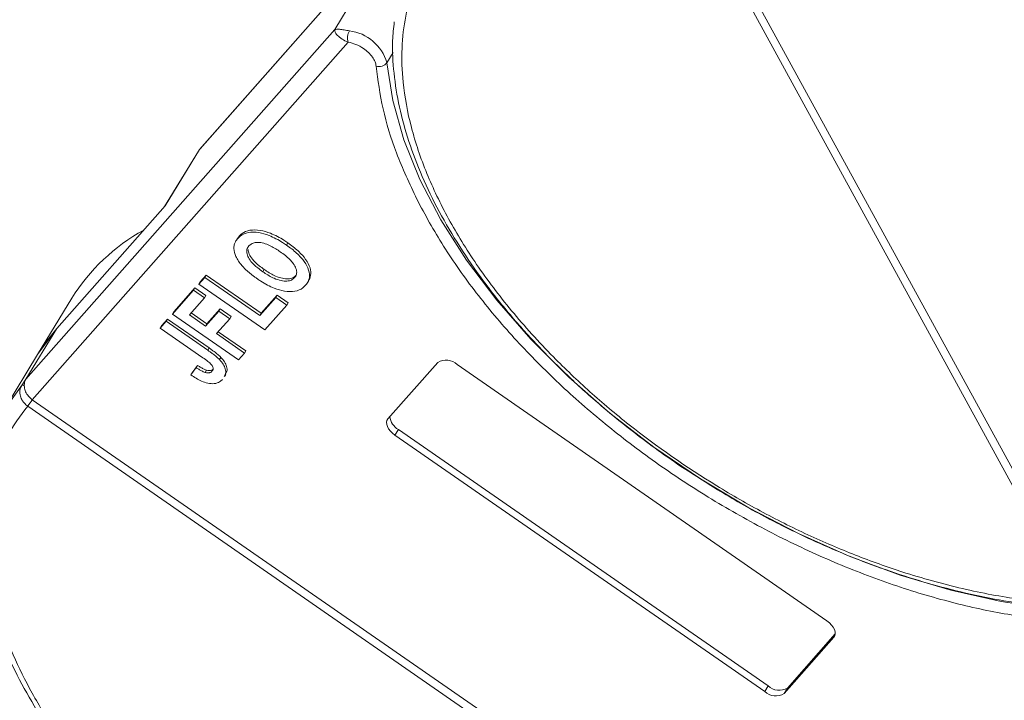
# Model space of a CAD drawing. Header units: millimetres. Extents: x 1675 to 3137, y 343 to 1376.
# Tile 47 of 84: x 2452 to 2506, y 1220 to 1257. Entities that reach past the tile are written whole.
import ezdxf

# ---------------------------------------------------------------- set-up
doc = ezdxf.new("R2010")
doc.units = ezdxf.units.MM

msp = doc.modelspace()

# ---------------------------------------------------------------- linework, layer by layer
at = {"color": 7, "linetype": 'Continuous', "lineweight": 15}
for p, q in [((2461.91, 1250.301), (2478.761, 1269.375)), ((2478.792, 1269.416), (2461.941, 1250.342)), ((2487.774, 1266.679), (2510.19, 1225.707)), ((2509.808, 1225.498), (2487.392, 1266.47)), ((2470.969, 1259.6), (2469.289, 1256.837)), ((2469.289, 1256.837), (2452.437, 1237.763)), ((2452.785, 1236.65), (2470.016, 1256.154)), ((2472.133, 1255.03), (2472.478, 1255.596)), ((2461.848, 1250.216), (2460.008, 1247.192)), ((2460.043, 1247.232), (2461.91, 1250.301)), ((2461.848, 1250.216), (2461.91, 1250.301)), ((2461.91, 1250.301), (2461.941, 1250.342)), ((2454.118, 1240.526), (2460.043, 1247.232)), ((2464.076, 1245.57), (2464.002, 1245.447)), ((2463.883, 1245.278), (2463.875, 1245.266)), ((2463.95, 1245.389), (2463.921, 1245.341)), ((2466.738, 1245.2), (2466.663, 1245.078)), ((2461.946, 1243.074), (2462.273, 1243.444)), ((2462.273, 1243.444), (2462.198, 1243.321)), ((2462.273, 1243.444), (2465.275, 1241.362)), ((2465.37, 1243.627), (2465.445, 1243.75)), ((2467.176, 1243.428), (2467.101, 1243.306)), ((2461.871, 1242.951), (2462.198, 1243.321)), ((2461.946, 1243.074), (2461.871, 1242.951)), ((2465.474, 1240.453), (2461.871, 1242.951)), ((2462.198, 1243.321), (2465.201, 1241.239)), ((2467.861, 1243.143), (2467.935, 1243.266)), ((2460.433, 1241.323), (2461.588, 1242.63)), ((2460.508, 1241.446), (2461.663, 1242.753)), ((2461.663, 1242.753), (2461.588, 1242.63)), ((2461.588, 1242.63), (2462.188, 1242.214)), ((2461.663, 1242.753), (2462.263, 1242.337)), ((2462.263, 1242.337), (2462.188, 1242.214)), ((2465.275, 1241.362), (2466.147, 1242.349)), ((2466.147, 1242.349), (2466.072, 1242.226)), ((2466.147, 1242.349), (2466.748, 1241.932)), ((2454.944, 1242.182), (2453.076, 1239.113)), ((2462.188, 1242.214), (2461.36, 1241.277)), ((2465.201, 1241.239), (2466.072, 1242.226)), ((2466.673, 1241.81), (2465.474, 1240.453)), ((2466.072, 1242.226), (2466.673, 1241.81)), ((2466.673, 1241.81), (2466.748, 1241.932)), ((2460.508, 1241.446), (2460.433, 1241.323)), ((2464.036, 1238.825), (2460.433, 1241.323)), ((2461.36, 1241.277), (2462.238, 1240.668)), ((2461.456, 1241.385), (2462.313, 1240.791)), ((2462.238, 1240.668), (2462.957, 1241.482)), ((2462.313, 1240.791), (2463.032, 1241.605)), ((2463.032, 1241.605), (2462.957, 1241.482)), ((2462.957, 1241.482), (2463.558, 1241.066)), ((2463.032, 1241.605), (2463.632, 1241.189)), ((2465.275, 1241.362), (2465.201, 1241.239)), ((2459.757, 1240.558), (2460.084, 1240.928)), ((2459.832, 1240.681), (2460.159, 1241.051)), ((2460.159, 1241.051), (2460.084, 1240.928)), ((2460.084, 1240.928), (2462.356, 1239.354)), ((2460.159, 1241.051), (2462.431, 1239.476)), ((2462.313, 1240.791), (2462.238, 1240.668)), ((2463.558, 1241.066), (2462.839, 1240.252)), ((2463.632, 1241.189), (2463.558, 1241.066)), ((2452.437, 1237.763), (2454.118, 1240.526)), ((2453.076, 1239.113), (2454.118, 1240.526)), ((2459.832, 1240.681), (2459.757, 1240.558)), ((2462.09, 1238.942), (2459.757, 1240.558)), ((2462.839, 1240.252), (2464.363, 1239.195)), ((2462.934, 1240.36), (2464.438, 1239.318)), ((2453.076, 1239.113), (2451.265, 1236.136)), ((2462.431, 1239.476), (2462.356, 1239.354)), ((2464.363, 1239.195), (2464.036, 1238.825)), ((2464.363, 1239.195), (2464.438, 1239.318)), ((2463.078, 1238.96), (2463.004, 1238.837)), ((2472.195, 1235.603), (2474.914, 1238.681)), ((2461.724, 1238.4), (2461.443, 1237.998)), ((2461.518, 1238.121), (2461.443, 1237.998)), ((2461.518, 1238.121), (2461.799, 1238.523)), ((2461.799, 1238.523), (2461.724, 1238.4)), ((2462.291, 1238.262), (2462.216, 1238.139)), ((2475.975, 1238.566), (2496.154, 1224.577)), ((2452.228, 1237.458), (2452.437, 1237.763)), ((2463.272, 1237.906), (2463.347, 1238.029)), ((2452.786, 1236.649), (2499.626, 1204.177)), ((2452.536, 1236.3), (2452.534, 1236.301)), ((2499.377, 1203.827), (2452.536, 1236.3)), ((2472.762, 1235.025), (2472.576, 1234.718)), ((2472.762, 1235.025), (2492.941, 1221.036)), ((2492.754, 1220.729), (2472.576, 1234.718)), ((2496.534, 1223.693), (2493.815, 1220.615)), ((2494.002, 1220.921), (2496.609, 1223.873)), ((2496.589, 1223.782), (2496.534, 1223.693)), ((2492.941, 1221.036), (2492.754, 1220.729)), ((2494.002, 1220.921), (2493.815, 1220.615))]:
    msp.add_line(p, q, dxfattribs=at)
at = {"color": 7, "linetype": 'Continuous', "lineweight": 15, "flags": 128}
for points in [[(2508.322, 1225.238), (2505.656, 1225.634), (2502.922, 1226.25), (2500.148, 1227.08), (2497.364, 1228.115), (2494.599, 1229.344), (2491.882, 1230.755), (2489.243, 1232.332), (2486.708, 1234.058), (2484.304, 1235.916), (2482.058, 1237.886), (2479.992, 1239.947), (2478.129, 1242.077), (2476.489, 1244.254), (2475.087, 1246.454), (2473.941, 1248.655), (2473.06, 1250.833), (2472.456, 1252.965), (2472.133, 1255.03)], [(2453.076, 1239.113), (2453.538, 1239.804), (2454.118, 1240.526)], [(2450.653, 1234.96), (2451.192, 1236.014), (2452.228, 1237.458)], [(2472.576, 1234.718), (2472.442, 1234.823), (2472.326, 1234.939), (2472.233, 1235.061), (2472.166, 1235.184), (2472.128, 1235.305), (2472.12, 1235.417), (2472.142, 1235.518), (2472.195, 1235.603)], [(2496.154, 1224.577), (2496.288, 1224.472), (2496.403, 1224.357), (2496.497, 1224.235), (2496.564, 1224.111), (2496.602, 1223.991), (2496.609, 1223.878), (2496.587, 1223.777), (2496.534, 1223.693)]]:
    msp.add_lwpolyline(points, dxfattribs=at)
at = {"color": 7, "linetype": 'Continuous', "lineweight": 15}
for centre, radius, start, end in [((2470.778, 1256.376), 0.794, 150.2121, 196.251), ((2469.795, 1254.355), 2.434, 16.0927, 83.058), ((2471.717, 1255.339), 0.519, 251.1487, 323.3562), ((2464.012, 1236.544), 10.678, 118.8028, 148.1304), ((2475.369, 1237.927), 0.88, 46.5281, 121.1139), ((2452.197, 1237.202), 0.258, 54.61, 83.1615), ((2450.254, 1238.202), 2.969, 320.1892, 328.4863), ((2450.3, 1238.161), 2.91, 320.2234, 328.6895), ((2473.199, 1235.807), 0.896, 185.0002, 240.8046), ((2493.547, 1221.675), 0.88, 226.5281, 301.1139), ((2493.36, 1221.368), 0.88, 226.5281, 301.1139)]:
    msp.add_arc(centre, radius, start, end, dxfattribs=at)
for points, knots in [([(2509.808, 1225.498), (2508.844, 1225.557), (2506.887, 1225.678), (2503.741, 1226.257), (2500.708, 1227.077), (2497.864, 1228.08), (2495.256, 1229.185), (2492.665, 1230.469), (2489.278, 1232.409), (2486.081, 1234.639), (2483.188, 1237.072), (2481.011, 1239.146), (2478.907, 1241.47), (2476.995, 1244.002), (2475.449, 1246.515), (2474.249, 1249.02), (2473.404, 1251.528), (2472.986, 1253.814), (2472.92, 1255.839), (2473.124, 1257.605), (2473.592, 1259.263), (2474.574, 1261.302), (2476.066, 1263.026), (2478.006, 1264.377), (2479.811, 1265.274), (2482.012, 1265.974), (2484.597, 1266.421), (2486.469, 1266.454), (2487.392, 1266.47)], [0, 0, 0, 0, 0.038862, 0.078912, 0.1200677, 0.1522272, 0.1843815, 0.2172151, 0.2500433, 0.3156185, 0.347778, 0.3799323, 0.4210926, 0.4611415, 0.5, 0.5388632, 0.578912, 0.6200677, 0.6522272, 0.6843815, 0.7172151, 0.7500433, 0.8156185, 0.847778, 0.8799323, 0.9210926, 0.9611404, 1, 1, 1, 1]), ([(2469.289, 1256.837), (2469.359, 1256.854), (2469.468, 1256.881), (2469.781, 1256.824), (2469.993, 1256.787), (2470.089, 1256.771)], [0, 0, 0, 0, 0.4984129, 0.772928, 1, 1, 1, 1]), ([(2472.541, 1257.255), (2472.504, 1256.918), (2472.404, 1256.015), (2472.495, 1254.462), (2472.786, 1252.623), (2473.304, 1250.74), (2474.031, 1248.833), (2474.961, 1246.916), (2476.082, 1245.006), (2477.381, 1243.119), (2478.843, 1241.273), (2480.443, 1239.491), (2482.143, 1237.803), (2483.884, 1236.251), (2485.486, 1234.956), (2486.97, 1233.851), (2488.47, 1232.804), (2489.573, 1232.115), (2490.183, 1231.733)], [0, 0, 0, 0, 0.04157, 0.111425, 0.181343, 0.251234, 0.321027, 0.390661, 0.460062, 0.529153, 0.597797, 0.665722, 0.732344, 0.796145, 0.855223, 0.897404, 0.943271, 1, 1, 1, 1]), ([(2470.016, 1256.154), (2469.901, 1256.206), (2469.659, 1256.316), (2469.422, 1256.526), (2469.287, 1256.715), (2469.288, 1256.796), (2469.289, 1256.837)], [0, 0, 0, 0, 0.23435, 0.498195, 0.748869, 1, 1, 1, 1]), ([(2471.549, 1254.848), (2471.535, 1254.926), (2471.505, 1255.086), (2471.355, 1255.342), (2471.142, 1255.591), (2470.957, 1255.732), (2470.866, 1255.802)], [0, 0, 0, 0, 0.2455128, 0.5, 0.7544872, 1, 1, 1, 1]), ([(2473.766, 1247.586), (2473.375, 1248.43), (2472.6, 1250.097), (2471.858, 1252.538), (2471.652, 1254.078), (2471.549, 1254.848)], [0, 0, 0, 0, 0.3386059, 0.6692921, 1, 1, 1, 1]), ([(2508.27, 1224.619), (2507.274, 1224.752), (2505.283, 1225.019), (2502.156, 1225.777), (2498.963, 1226.795), (2495.736, 1228.096), (2492.554, 1229.645), (2489.492, 1231.404), (2486.587, 1233.341), (2483.866, 1235.43), (2481.342, 1237.659), (2479.028, 1240.018), (2476.963, 1242.484), (2475.156, 1245.027), (2474.229, 1246.733), (2473.766, 1247.586)], [0, 0, 0, 0, 0.07578, 0.151564, 0.229159, 0.30729, 0.385421, 0.463015, 0.538792, 0.614579, 0.690356, 0.766144, 0.843738, 0.921869, 1, 1, 1, 1]), ([(2463.95, 1245.388), (2463.958, 1245.402), (2463.978, 1245.442), (2464.02, 1245.503), (2464.057, 1245.547), (2464.076, 1245.57)], [0, 0, 0, 0, 0.214634, 0.60667, 1, 1, 1, 1]), ([(2464.002, 1245.447), (2464.05, 1245.496), (2464.197, 1245.645), (2464.56, 1245.799), (2465.121, 1245.794), (2465.776, 1245.605), (2466.29, 1245.33), (2466.591, 1245.126), (2466.663, 1245.078)], [0, 0, 0, 0, 0.101398, 0.306996, 0.506144, 0.685262, 0.924557, 1, 1, 1, 1]), ([(2464.076, 1245.57), (2464.125, 1245.619), (2464.272, 1245.767), (2464.635, 1245.922), (2465.196, 1245.916), (2465.851, 1245.728), (2466.365, 1245.453), (2466.666, 1245.249), (2466.738, 1245.2)], [0, 0, 0, 0, 0.101398, 0.306996, 0.506144, 0.685262, 0.924557, 1, 1, 1, 1]), ([(2463.785, 1244.943), (2463.788, 1244.98), (2463.794, 1245.052), (2463.822, 1245.147), (2463.856, 1245.233), (2463.897, 1245.308), (2463.945, 1245.38), (2463.983, 1245.425), (2464.002, 1245.447)], [0, 0, 0, 0, 0.185429, 0.37219, 0.527708, 0.683877, 0.841678, 1, 1, 1, 1]), ([(2465.37, 1243.627), (2465.275, 1243.695), (2465.036, 1243.868), (2464.731, 1244.152), (2464.529, 1244.469), (2464.468, 1244.734), (2464.516, 1244.919), (2464.583, 1245.006), (2464.606, 1245.035)], [0, 0, 0, 0, 0.158617, 0.400864, 0.573059, 0.745486, 0.912985, 1, 1, 1, 1]), ([(2464.606, 1245.035), (2464.658, 1245.083), (2464.762, 1245.178), (2465.014, 1245.241), (2465.327, 1245.217), (2465.741, 1245.078), (2466.071, 1244.888), (2466.279, 1244.747), (2466.319, 1244.72)], [0, 0, 0, 0, 0.160292, 0.321922, 0.490761, 0.657569, 0.933883, 1, 1, 1, 1]), ([(2466.663, 1245.078), (2466.758, 1245.01), (2467.044, 1244.805), (2467.457, 1244.43), (2467.801, 1243.949), (2467.943, 1243.495), (2467.888, 1243.136), (2467.758, 1242.964), (2467.702, 1242.89)], [0, 0, 0, 0, 0.101888, 0.307343, 0.492963, 0.678647, 0.860791, 1, 1, 1, 1]), ([(2466.738, 1245.2), (2466.833, 1245.132), (2467.119, 1244.927), (2467.533, 1244.553), (2467.873, 1244.073), (2468.024, 1243.621), (2467.961, 1243.383), (2467.931, 1243.268)], [0, 0, 0, 0, 0.119825, 0.361448, 0.579744, 0.798116, 1, 1, 1, 1]), ([(2464.227, 1243.962), (2464.161, 1244.045), (2464.029, 1244.211), (2463.855, 1244.528), (2463.781, 1244.778), (2463.785, 1244.926), (2463.785, 1244.943)], [0, 0, 0, 0, 0.250896, 0.502166, 0.940512, 1, 1, 1, 1]), ([(2465.445, 1243.75), (2465.35, 1243.818), (2465.11, 1243.991), (2464.808, 1244.274), (2464.599, 1244.593), (2464.574, 1244.766), (2464.562, 1244.852)], [0, 0, 0, 0, 0.21277, 0.537722, 0.768706, 1, 1, 1, 1]), ([(2466.319, 1244.72), (2466.414, 1244.651), (2466.68, 1244.459), (2467.009, 1244.144), (2467.194, 1243.801), (2467.232, 1243.541), (2467.167, 1243.388), (2467.111, 1243.319), (2467.101, 1243.306)], [0, 0, 0, 0, 0.15859, 0.447239, 0.620381, 0.793575, 0.961295, 1, 1, 1, 1]), ([(2465.067, 1243.241), (2465.019, 1243.274), (2464.923, 1243.341), (2464.779, 1243.45), (2464.634, 1243.567), (2464.49, 1243.692), (2464.351, 1243.824), (2464.269, 1243.916), (2464.227, 1243.962)], [0, 0, 0, 0, 0.15395, 0.308181, 0.478699, 0.649961, 0.824203, 1, 1, 1, 1]), ([(2467.101, 1243.306), (2467.048, 1243.258), (2466.943, 1243.164), (2466.683, 1243.108), (2466.357, 1243.134), (2465.917, 1243.284), (2465.587, 1243.479), (2465.391, 1243.613), (2465.37, 1243.627)], [0, 0, 0, 0, 0.15971, 0.320429, 0.491074, 0.67705, 0.96629, 1, 1, 1, 1]), ([(2467.176, 1243.428), (2467.123, 1243.381), (2467.018, 1243.286), (2466.758, 1243.231), (2466.431, 1243.256), (2465.991, 1243.407), (2465.662, 1243.602), (2465.465, 1243.736), (2465.445, 1243.75)], [0, 0, 0, 0, 0.15971, 0.320429, 0.491074, 0.67705, 0.96629, 1, 1, 1, 1]), ([(2467.702, 1242.89), (2467.653, 1242.841), (2467.507, 1242.692), (2467.145, 1242.534), (2466.581, 1242.539), (2465.925, 1242.73), (2465.423, 1243), (2465.131, 1243.197), (2465.067, 1243.241)], [0, 0, 0, 0, 0.102171, 0.30922, 0.51365, 0.692275, 0.932413, 1, 1, 1, 1]), ([(2462.356, 1239.354), (2462.404, 1239.32), (2462.499, 1239.253), (2462.626, 1239.16), (2462.736, 1239.075), (2462.828, 1238.998), (2462.92, 1238.92), (2462.976, 1238.865), (2463.004, 1238.837)], [0, 0, 0, 0, 0.20827, 0.416707, 0.561481, 0.706573, 0.852825, 1, 1, 1, 1]), ([(2462.431, 1239.476), (2462.478, 1239.443), (2462.574, 1239.376), (2462.7, 1239.283), (2462.81, 1239.198), (2462.903, 1239.121), (2462.995, 1239.043), (2463.051, 1238.987), (2463.078, 1238.96)], [0, 0, 0, 0, 0.20827, 0.416707, 0.561481, 0.706573, 0.852825, 1, 1, 1, 1]), ([(2462.09, 1238.942), (2462.185, 1238.874), (2462.349, 1238.757), (2462.534, 1238.599), (2462.632, 1238.474), (2462.662, 1238.38), (2462.652, 1238.284), (2462.614, 1238.232), (2462.59, 1238.2)], [0, 0, 0, 0, 0.292027, 0.504854, 0.613905, 0.723685, 0.829816, 1, 1, 1, 1]), ([(2463.004, 1238.837), (2463.075, 1238.754), (2463.218, 1238.588), (2463.33, 1238.321), (2463.358, 1238.081), (2463.283, 1237.967), (2463.251, 1237.918)], [0, 0, 0, 0, 0.2516566, 0.5040366, 0.7864531, 1, 1, 1, 1]), ([(2463.078, 1238.96), (2463.15, 1238.877), (2463.293, 1238.71), (2463.405, 1238.444), (2463.432, 1238.204), (2463.358, 1238.09), (2463.325, 1238.041)], [0, 0, 0, 0, 0.251657, 0.504037, 0.786453, 1, 1, 1, 1]), ([(2462.216, 1238.139), (2462.183, 1238.15), (2462.116, 1238.173), (2462.025, 1238.219), (2461.942, 1238.264), (2461.869, 1238.308), (2461.796, 1238.353), (2461.748, 1238.384), (2461.724, 1238.4)], [0, 0, 0, 0, 0.193806, 0.393127, 0.544069, 0.695412, 0.847613, 1, 1, 1, 1]), ([(2461.799, 1238.523), (2461.823, 1238.507), (2461.872, 1238.475), (2461.949, 1238.427), (2462.029, 1238.38), (2462.114, 1238.334), (2462.201, 1238.292), (2462.261, 1238.272), (2462.291, 1238.262)], [0, 0, 0, 0, 0.155996, 0.312125, 0.480895, 0.650212, 0.823248, 1, 1, 1, 1]), ([(2462.59, 1238.2), (2462.575, 1238.184), (2462.544, 1238.154), (2462.483, 1238.127), (2462.419, 1238.114), (2462.355, 1238.113), (2462.287, 1238.121), (2462.24, 1238.133), (2462.216, 1238.139)], [0, 0, 0, 0, 0.202387, 0.410907, 0.557829, 0.709472, 0.853224, 1, 1, 1, 1]), ([(2462.291, 1238.262), (2462.344, 1238.25), (2462.445, 1238.228), (2462.567, 1238.248), (2462.631, 1238.288), (2462.659, 1238.316), (2462.665, 1238.322)], [0, 0, 0, 0, 0.3303982, 0.6247668, 0.9173609, 1, 1, 1, 1]), ([(2463.169, 1237.759), (2463.12, 1237.711), (2463.007, 1237.6), (2462.737, 1237.507), (2462.381, 1237.532), (2461.929, 1237.687), (2461.634, 1237.876), (2461.443, 1237.998)], [0, 0, 0, 0, 0.155292, 0.353145, 0.543243, 0.704067, 1, 1, 1, 1]), ([(2452.534, 1236.301), (2452.472, 1236.351), (2452.358, 1236.441), (2452.22, 1236.627), (2452.134, 1236.815), (2452.101, 1237.006), (2452.108, 1237.171), (2452.15, 1237.324), (2452.203, 1237.416), (2452.228, 1237.458)], [0, 0, 0, 0, 0.172016, 0.3127556, 0.4995985, 0.630391, 0.7580256, 0.8892284, 1, 1, 1, 1]), ([(2452.347, 1237.412), (2452.357, 1237.323), (2452.378, 1237.145), (2452.522, 1236.887), (2452.674, 1236.729), (2452.769, 1236.661), (2452.785, 1236.65)], [0, 0, 0, 0, 0.313335, 0.626691, 0.940048, 1, 1, 1, 1]), ([(2452.785, 1236.65), (2452.785, 1236.65), (2452.785, 1236.65), (2452.786, 1236.649), (2452.786, 1236.649), (2452.786, 1236.649)], [0, 0, 0, 0, 0.3846993, 0.6923496, 1, 1, 1, 1]), ([(2499.377, 1203.827), (2498.887, 1203.352), (2497.893, 1202.388), (2495.95, 1201.259), (2493.843, 1200.46), (2491.658, 1199.967), (2489.487, 1199.719), (2487.164, 1199.678), (2483.893, 1199.911), (2480.449, 1200.569), (2476.961, 1201.621), (2474.118, 1202.68), (2471.084, 1204.055), (2467.951, 1205.767), (2465, 1207.662), (2462.214, 1209.744), (2459.585, 1212.027), (2457.349, 1214.305), (2455.506, 1216.495), (2454.017, 1218.55), (2452.743, 1220.636), (2451.362, 1223.428), (2450.494, 1226.161), (2450.162, 1228.734), (2450.176, 1230.732), (2450.546, 1232.736), (2451.315, 1234.678), (2452.133, 1235.764), (2452.536, 1236.3)], [0, 0, 0, 0, 0.038862, 0.078912, 0.120068, 0.152227, 0.184382, 0.217215, 0.250043, 0.315618, 0.347778, 0.379932, 0.421093, 0.461142, 0.5, 0.538863, 0.578912, 0.620068, 0.652227, 0.684382, 0.717215, 0.750043, 0.815618, 0.847778, 0.879932, 0.921093, 0.96114, 1, 1, 1, 1]), ([(2450.645, 1234.875), (2450.488, 1234.515), (2450.113, 1233.659), (2449.794, 1232.174), (2449.637, 1230.468), (2449.714, 1228.684), (2450.012, 1226.843), (2450.528, 1224.961), (2451.256, 1223.053), (2452.185, 1221.136), (2453.306, 1219.226), (2454.606, 1217.339), (2456.067, 1215.493), (2457.667, 1213.711), (2459.367, 1212.023), (2461.108, 1210.471), (2462.71, 1209.176), (2464.194, 1208.071), (2465.695, 1207.024), (2466.798, 1206.335), (2467.408, 1205.953)], [0, 0, 0, 0, 0.0439737, 0.1045045, 0.1652134, 0.2260566, 0.2869551, 0.3478301, 0.4086191, 0.4692697, 0.5297172, 0.5898957, 0.6496838, 0.7088463, 0.7668735, 0.8224437, 0.8739002, 0.9106398, 0.9505895, 1, 1, 1, 1]), ([(2490.183, 1231.733), (2491.031, 1231.236), (2492.22, 1230.538), (2494.02, 1229.614), (2495.564, 1228.877), (2497.418, 1228.086), (2499.367, 1227.353), (2501.401, 1226.696), (2503.477, 1226.142), (2505.569, 1225.703), (2507.645, 1225.404), (2509.181, 1225.252), (2509.996, 1225.246), (2510.154, 1225.245)], [0, 0, 0, 0, 0.130517, 0.183018, 0.269988, 0.35985, 0.455797, 0.555409, 0.657717, 0.761961, 0.867622, 0.974343, 1, 1, 1, 1])]:
    msp.add_open_spline(points, degree=3, knots=knots, dxfattribs=at)
for points in [[(2470.866, 1255.802), (2470.728, 1255.887), (2470.45, 1256.058), (2470.161, 1256.122), (2470.016, 1256.154)], [(2452.437, 1237.763), (2452.41, 1237.71), (2452.356, 1237.603), (2452.35, 1237.476), (2452.347, 1237.412)]]:
    msp.add_open_spline(points, degree=3, dxfattribs=at)

doc.saveas('drawing.dxf')
